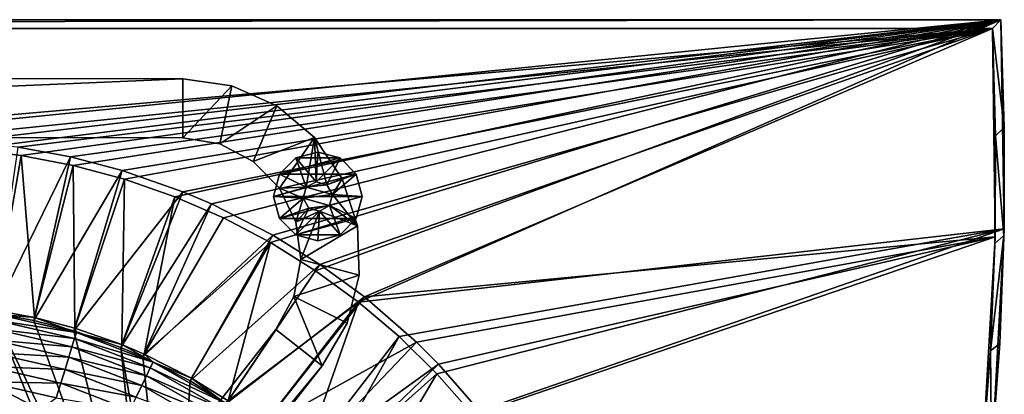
# Model space of a CAD drawing. Header units: metres. Extents: x 0 to 1651, y -1070 to 0.
# Tile 32 of 32: x 1318 to 1651, y -127 to 0. Entities that reach past the tile are written whole.
import ezdxf

# ---------------------------------------------------------------- set-up
doc = ezdxf.new("R2010")
doc.units = ezdxf.units.M

msp = doc.modelspace()

# ---------------------------------------------------------------- linework, layer by layer
at = {"layer": 'None'}
for points in [[(0, 0), (1208.617432, -44.136024), (1650, 0)], [(0, 0), (1650, 0), (0, 0, -45)], [(1650, 0), (1650, 0, -45), (0, 0, -45)], [(3, -3, -45), (0, 0, -45), (1650, 0, -45)], [(1647.142822, -3, -45), (3, -3, -45), (1650, 0, -45)], [(1208.617432, -44.136024), (1282.768555, -42.997688), (1650, 0)], [(1650, 0), (1282.768555, -42.997688), (1300.719116, -43.765892)], [(1300.719116, -43.765892), (1318.565063, -45.847534), (1650, 0)], [(1318.565063, -45.847534), (1336.210449, -49.231426), (1650, 0)], [(1650, 0), (1336.210449, -49.231426), (1353.560425, -53.899364)], [(1353.560425, -53.899364), (1370.521729, -59.826244), (1650, 0)], [(1370.521729, -59.826244), (1387.00293, -66.980194), (1650, 0)], [(1650, 0), (1387.00293, -66.980194), (1402.915649, -75.322739)], [(1650, 0), (1402.915649, -75.322739), (1418.174072, -84.809013)], [(1432.696411, -95.388), (1650, 0), (1418.174072, -84.809013)], [(1651.093994, -70.699738), (1650, 0), (1432.696411, -95.388)], [(1651.177002, -36.44529, -45), (1647.142822, -3, -45), (1650, 0, -45)], [(1650, 0, -45), (1650, 0), (1651.177002, -36.44529, -45)], [(1650, 0), (1651.093994, -70.699738), (1651.177002, -36.44529, -45)], [(1647.142822, -3, -3), (1208.450439, -41.532547, -3), (3, -3, -3)], [(3, -3, -45), (1647.142822, -3, -45), (3, -3, -3)], [(1647.142822, -3, -45), (1647.142822, -3, -3), (3, -3, -3)], [(1282.784546, -40.389877, -3), (1208.450439, -41.532547, -3), (1647.142822, -3, -3)], [(1317.602539, -43.064575, -3), (1282.784546, -40.389877, -3), (1647.142822, -3, -3)], [(1335.225464, -46.334152, -3), (1317.602539, -43.064575, -3), (1647.142822, -3, -3)], [(1352.80127, -50.940975, -3), (1335.225464, -46.334152, -3), (1647.142822, -3, -3)], [(1647.142822, -3, -3), (1373.32959, -58.132938, -3), (1352.80127, -50.940975, -3)], [(1382.982422, -62.238029, -3), (1373.32959, -58.132938, -3), (1647.142822, -3, -3)], [(1403.750122, -72.796379, -3), (1382.982422, -62.238029, -3), (1647.142822, -3, -3)], [(1647.142822, -3, -3), (1419.631348, -82.646255, -3), (1403.750122, -72.796379, -3)], [(1434.724487, -93.665833, -3), (1419.631348, -82.646255, -3), (1647.142822, -3, -3)], [(1648.038574, -73.363976, -3), (1434.724487, -93.665833, -3), (1647.142822, -3, -3)], [(1647.142822, -3, -45), (1648.213501, -39.273895, -45), (1647.142822, -3, -3)], [(1648.213501, -39.273895, -45), (1648.038574, -73.363976, -3), (1647.142822, -3, -3)], [(1648.213501, -39.273895, -45), (1647.142822, -3, -45), (1651.177002, -36.44529, -45)], [(1651.049072, -72.909355, -45), (1648.213501, -39.273895, -45), (1651.177002, -36.44529, -45)], [(1651.177002, -36.44529, -45), (1651.093994, -70.699738), (1651.049072, -72.909355, -45)], [(1648.213501, -39.273895, -45), (1647.988037, -75.562889, -45), (1648.038574, -73.363976, -3)], [(1647.988037, -75.562889, -45), (1648.213501, -39.273895, -45), (1651.049072, -72.909355, -45)], [(1309.293091, -99.089668, -406), (1317.602539, -43.064575, -3), (1335.225464, -46.334152, -3)], [(1300.719116, -43.765892), (1309.442993, -98.07914, -377.175201), (1318.565063, -45.847534)], [(1322.884888, -101.611359, -406), (1309.293091, -99.089668, -406), (1335.225464, -46.334152, -3)], [(1309.442993, -98.07914, -377.175201), (1323.107544, -100.614326, -377.175201), (1318.565063, -45.847534)], [(1318.565063, -45.847534), (1323.107544, -100.614326, -377.175201), (1336.210449, -49.231426)], [(1322.884888, -101.611359, -406), (1335.225464, -46.334152, -3), (1352.80127, -50.940975, -3)], [(1323.107544, -100.614326, -377.175201), (1336.735596, -104.186386, -377.175201), (1336.210449, -49.231426)], [(1336.210449, -49.231426), (1336.735596, -104.186386, -377.175201), (1353.560425, -53.899364)], [(1336.44043, -105.164413, -406), (1322.884888, -101.611359, -406), (1352.80127, -50.940975, -3)], [(1336.44043, -105.164413, -406), (1352.80127, -50.940975, -3), (1373.32959, -58.132938, -3)], [(1336.735596, -104.186386, -377.175201), (1352.649414, -109.761551, -377.175201), (1353.560425, -53.899364)], [(1353.560425, -53.899364), (1352.649414, -109.761551, -377.175201), (1370.521729, -59.826244)], [(1352.269653, -110.709885, -406), (1336.44043, -105.164413, -406), (1373.32959, -58.132938, -3)], [(1352.269653, -110.709885, -406), (1373.32959, -58.132938, -3), (1382.982422, -62.238029, -3)], [(1352.649414, -109.761551, -377.175201), (1360.142822, -112.948326, -377.175201), (1370.521729, -59.826244)], [(1370.521729, -59.826244), (1360.142822, -112.948326, -377.175201), (1387.00293, -66.980194)], [(1359.723267, -113.879784, -406), (1352.269653, -110.709885, -406), (1382.982422, -62.238029, -3)], [(1359.723267, -113.879784, -406), (1382.982422, -62.238029, -3), (1403.750122, -72.796379, -3)], [(1360.142822, -112.948326, -377.175201), (1402.915649, -75.322739), (1387.00293, -66.980194)], [(1375.735229, -122.020607, -406), (1359.723267, -113.879784, -406), (1403.750122, -72.796379, -3)], [(1375.735229, -122.020607, -406), (1403.750122, -72.796379, -3), (1419.631348, -82.646255, -3)], [(1446.404297, -107.002808), (1651.093994, -70.699738), (1432.696411, -95.388)], [(1651.093994, -70.699738), (1446.404297, -107.002808), (1459.224243, -119.590973)], [(1471.087036, -133.084793), (1651.093994, -70.699738), (1459.224243, -119.590973)], [(1647.281982, -141.305099), (1651.093994, -70.699738), (1471.087036, -133.084793)], [(1646.466431, -111.820663, -45), (1651.049072, -72.909355, -45), (1649.616577, -109.34549, -45)], [(1646.466431, -111.820663, -45), (1647.988037, -75.562889, -45), (1651.049072, -72.909355, -45)], [(1651.093994, -70.699738), (1647.281982, -141.305099), (1649.616577, -109.34549, -45)], [(1651.093994, -70.699738), (1649.616577, -109.34549, -45), (1651.049072, -72.909355, -45)], [(1360.142822, -112.948326, -377.175201), (1376.240479, -121.132744, -377.175201), (1402.915649, -75.322739)], [(1376.240479, -121.132744, -377.175201), (1388.554565, -128.770187, -377.175201), (1402.915649, -75.322739)], [(1402.915649, -75.322739), (1388.554565, -128.770187, -377.175201), (1418.174072, -84.809013)], [(1452.309326, -108.948105, -3), (1434.724487, -93.665833, -3), (1648.038574, -73.363976, -3)], [(1459.739014, -116.352684, -3), (1452.309326, -108.948105, -3), (1648.038574, -73.363976, -3)], [(1459.739014, -116.352684, -3), (1648.038574, -73.363976, -3), (1474.114014, -132.677383, -3)], [(1648.038574, -73.363976, -3), (1644.061035, -143.621155, -3), (1474.114014, -132.677383, -3)], [(1648.038574, -73.363976, -3), (1646.466431, -111.820663, -45), (1644.061035, -143.621155, -3)], [(1647.988037, -75.562889, -45), (1646.466431, -111.820663, -45), (1648.038574, -73.363976, -3)], [(1387.983765, -129.617416, -406), (1375.735229, -122.020607, -406), (1419.631348, -82.646255, -3)], [(1387.983765, -129.617416, -406), (1419.631348, -82.646255, -3), (1434.724487, -93.665833, -3)], [(1388.554565, -128.770187, -377.175201), (1432.696411, -95.388), (1418.174072, -84.809013)], [(1399.624512, -138.116364, -406), (1387.983765, -129.617416, -406), (1434.724487, -93.665833, -3)], [(1388.554565, -128.770187, -377.175201), (1400.257568, -137.314606, -377.175201), (1432.696411, -95.388)], [(1399.624512, -138.116364, -406), (1434.724487, -93.665833, -3), (1452.309326, -108.948105, -3)], [(1400.257568, -137.314606, -377.175201), (1413.888428, -149.160278, -377.175201), (1432.696411, -95.388)], [(1432.696411, -95.388), (1413.888428, -149.160278, -377.175201), (1446.404297, -107.002808)], [(1227.175903, -97.601654, -406), (1341.770264, -221.770325, -406), (1172.095947, -99.991081, -406)], [(1282.439331, -97.026779, -406), (1348.928345, -216.09111, -406), (1227.175903, -97.601654, -406)], [(1348.928345, -216.09111, -406), (1341.770264, -221.770325, -406), (1227.175903, -97.601654, -406)], [(1309.293091, -99.089668, -406), (1355.304932, -212.880112, -406), (1282.439331, -97.026779, -406)], [(1355.304932, -212.880112, -406), (1348.928345, -216.09111, -406), (1282.439331, -97.026779, -406)], [(1322.884888, -101.611359, -406), (1362.735352, -210.743744, -406), (1309.293091, -99.089668, -406)], [(1362.735352, -210.743744, -406), (1355.304932, -212.880112, -406), (1309.293091, -99.089668, -406)], [(1323.107544, -100.614326, -377.175201), (1309.442993, -98.07914, -377.175201), (1310.133911, -99.428307, -382.385681)], [(1310.133911, -99.428307, -382.385681), (1309.812256, -101.530243, -387.314758), (1337.274292, -105.622787, -382.385681)], [(1337.274292, -105.622787, -382.385681), (1323.107544, -100.614326, -377.175201), (1310.133911, -99.428307, -382.385681)], [(1172.095947, -99.991081, -406), (1336.091064, -228.928284, -406), (1117.12439, -104.191658, -406)], [(1341.770264, -221.770325, -406), (1336.091064, -228.928284, -406), (1172.095947, -99.991081, -406)], [(1309.812256, -101.530243, -387.314758), (1309.362915, -104.465813, -391.779236), (1336.650024, -107.655678, -387.314758)], [(1309.812256, -101.530243, -387.314758), (1336.650024, -107.655678, -387.314758), (1337.274292, -105.622787, -382.385681)], [(1322.884888, -101.611359, -406), (1336.44043, -105.164413, -406), (1362.735352, -210.743744, -406)], [(1337.274292, -105.622787, -382.385681), (1336.735596, -104.186386, -377.175201), (1323.107544, -100.614326, -377.175201)], [(1117.12439, -104.191658, -406), (1332.880127, -235.304947, -406), (1072.084839, -108.994781, -406)], [(1336.091064, -228.928284, -406), (1332.880127, -235.304947, -406), (1117.12439, -104.191658, -406)], [(1335.77832, -110.494804, -391.779236), (1309.362915, -104.465813, -391.779236), (1308.80127, -108.135582, -395.641296)], [(1309.362915, -104.465813, -391.779236), (1335.77832, -110.494804, -391.779236), (1336.650024, -107.655678, -387.314758)], [(1336.44043, -105.164413, -406), (1352.269653, -110.709885, -406), (1362.735352, -210.743744, -406)], [(1337.274292, -105.622787, -382.385681), (1336.650024, -107.655678, -387.314758), (1363.188843, -115.674393, -382.385681)], [(1352.649414, -109.761551, -377.175201), (1336.735596, -104.186386, -377.175201), (1337.274292, -105.622787, -382.385681)], [(1363.188843, -115.674393, -382.385681), (1352.649414, -109.761551, -377.175201), (1337.274292, -105.622787, -382.385681)], [(1072.084839, -108.994781, -406), (1330.743774, -242.735291, -406), (1013.476501, -117.099854, -406)], [(1332.880127, -235.304947, -406), (1330.743774, -242.735291, -406), (1072.084839, -108.994781, -406)], [(1308.80127, -108.135582, -395.641296), (1308.144653, -112.426483, -398.780426), (1334.688477, -114.044022, -395.641296)], [(1308.80127, -108.135582, -395.641296), (1334.688477, -114.044022, -395.641296), (1335.77832, -110.494804, -391.779236)], [(1336.650024, -107.655678, -387.314758), (1335.77832, -110.494804, -391.779236), (1362.275757, -117.595238, -387.314758)], [(1336.650024, -107.655678, -387.314758), (1362.275757, -117.595238, -387.314758), (1363.188843, -115.674393, -382.385681)], [(1363.188843, -115.674393, -382.385681), (1360.142822, -112.948326, -377.175201), (1352.649414, -109.761551, -377.175201)], [(1413.182739, -149.898911, -406), (1399.624512, -138.116364, -406), (1452.309326, -108.948105, -3)], [(1413.182739, -149.898911, -406), (1452.309326, -108.948105, -3), (1459.739014, -116.352684, -3)], [(1413.888428, -149.160278, -377.175201), (1419.656128, -154.908325, -377.175201), (1446.404297, -107.002808)], [(1446.404297, -107.002808), (1419.656128, -154.908325, -377.175201), (1459.224243, -119.590973)], [(1646.881104, -145.707031, -45), (1646.466431, -111.820663, -45), (1649.616577, -109.34549, -45)], [(1647.281982, -141.305099), (1646.881104, -145.707031, -45), (1649.616577, -109.34549, -45)], [(1333.414185, -118.193962, -398.780426), (1308.144653, -112.426483, -398.780426), (1307.41333, -117.204849, -401.100159)], [(1308.144653, -112.426483, -398.780426), (1333.414185, -118.193962, -398.780426), (1334.688477, -114.044022, -395.641296)], [(1334.688477, -114.044022, -395.641296), (1361.000488, -120.277885, -391.779236), (1335.77832, -110.494804, -391.779236)], [(1335.77832, -110.494804, -391.779236), (1361.000488, -120.277885, -391.779236), (1362.275757, -117.595238, -387.314758)], [(1362.735352, -210.743744, -406), (1352.269653, -110.709885, -406), (1370, -210.077194, -406)], [(1352.269653, -110.709885, -406), (1359.723267, -113.879784, -406), (1370, -210.077194, -406)], [(1376.240479, -121.132744, -377.175201), (1360.142822, -112.948326, -377.175201), (1363.188843, -115.674393, -382.385681)], [(1646.466431, -111.820663, -45), (1643.650879, -148.000977, -45), (1644.061035, -143.621155, -3)], [(1643.650879, -148.000977, -45), (1646.466431, -111.820663, -45), (1646.881104, -145.707031, -45)], [(1334.688477, -114.044022, -395.641296), (1333.414185, -118.193962, -398.780426), (1359.406372, -123.631485, -395.641296)], [(1334.688477, -114.044022, -395.641296), (1359.406372, -123.631485, -395.641296), (1361.000488, -120.277885, -391.779236)], [(1370, -210.077194, -406), (1359.723267, -113.879784, -406), (1375.735229, -122.020607, -406)], [(1363.188843, -115.674393, -382.385681), (1362.275757, -117.595238, -387.314758), (1387.374634, -129.442139, -382.385681)], [(1387.374634, -129.442139, -382.385681), (1376.240479, -121.132744, -377.175201), (1363.188843, -115.674393, -382.385681)], [(1418.9198, -155.616531, -406), (1413.182739, -149.898911, -406), (1459.739014, -116.352684, -3)], [(1418.9198, -155.616531, -406), (1459.739014, -116.352684, -3), (1474.114014, -132.677383, -3)], [(1013.476501, -117.099854, -406), (1330.077148, -250, -406), (955.190979, -127.269501, -406)], [(1330.743774, -242.735291, -406), (1330.077148, -250, -406), (1013.476501, -117.099854, -406)], [(1331.995117, -122.815361, -401.100159), (1307.41333, -117.204849, -401.100159), (1306.630249, -122.321953, -402.52005)], [(1333.414185, -118.193962, -398.780426), (1307.41333, -117.204849, -401.100159), (1331.995117, -122.815361, -401.100159)], [(1357.542358, -127.552696, -398.780426), (1333.414185, -118.193962, -398.780426), (1331.995117, -122.815361, -401.100159)], [(1359.406372, -123.631485, -395.641296), (1333.414185, -118.193962, -398.780426), (1357.542358, -127.552696, -398.780426)], [(1361.000488, -120.277885, -391.779236), (1386.192017, -131.209518, -387.314758), (1362.275757, -117.595238, -387.314758)], [(1362.275757, -117.595238, -387.314758), (1386.192017, -131.209518, -387.314758), (1387.374634, -129.442139, -382.385681)], [(1419.656128, -154.908325, -377.175201), (1430.799683, -167.563599, -377.175201), (1459.224243, -119.590973)], [(1459.224243, -119.590973), (1430.799683, -167.563599, -377.175201), (1471.087036, -133.084793)], [(1305.349854, -127.50531, -403), (1325.046021, -131.723923, -403), (1306.630249, -122.321953, -402.52005)], [(1325.046021, -131.723923, -403), (1330.475464, -127.764366, -402.52005), (1306.630249, -122.321953, -402.52005)], [(1306.630249, -122.321953, -402.52005), (1330.475464, -127.764366, -402.52005), (1331.995117, -122.815361, -401.100159)], [(1330.475464, -127.764366, -402.52005), (1355.466675, -131.919373, -401.100159), (1331.995117, -122.815361, -401.100159)], [(1331.995117, -122.815361, -401.100159), (1355.466675, -131.919373, -401.100159), (1357.542358, -127.552696, -398.780426)], [(1359.406372, -123.631485, -395.641296), (1384.540283, -133.677826, -391.779236), (1361.000488, -120.277885, -391.779236)], [(1361.000488, -120.277885, -391.779236), (1384.540283, -133.677826, -391.779236), (1386.192017, -131.209518, -387.314758)], [(1375.735229, -122.020607, -406), (1387.983765, -129.617416, -406), (1370, -210.077194, -406)], [(1387.374634, -129.442139, -382.385681), (1388.554565, -128.770187, -377.175201), (1376.240479, -121.132744, -377.175201)], [(1206.900146, -126.978722, -403), (1342.995117, -222.995056, -403), (1282.264526, -125.712708, -403)], [(1355.942505, -214.49057, -403), (1305.349854, -127.50531, -403), (1282.264526, -125.712708, -403)], [(1342.995117, -222.995056, -403), (1349.841309, -217.562958, -403), (1282.264526, -125.712708, -403)], [(1282.264526, -125.712708, -403), (1349.841309, -217.562958, -403), (1355.942505, -214.49057, -403)], [(1382.475342, -136.763489, -395.641296), (1359.406372, -123.631485, -395.641296), (1357.542358, -127.552696, -398.780426)], [(1384.540283, -133.677826, -391.779236), (1359.406372, -123.631485, -395.641296), (1382.475342, -136.763489, -395.641296)]]:
    msp.add_3dface(points, dxfattribs=at)
at = {"layer": 'None01'}
for points in [[(1373.256226, -19.955652, -410), (906.313965, -19.783819, -410), (906.306641, -39.783817, -410)], [(906.313965, -19.783819, -430), (1373.256226, -19.955652, -430), (906.306641, -39.783817, -430)], [(906.306641, -39.783817, -410), (1373.248901, -39.95565, -410), (1373.256226, -19.955652, -410)], [(906.306641, -39.783817, -430), (1373.256226, -19.955652, -430), (1373.248901, -39.95565, -430)], [(1373.256226, -19.955652, -430), (906.313965, -19.783819, -430), (1373.256226, -19.955652, -410)], [(906.313965, -19.783819, -430), (906.313965, -19.783819, -410), (1373.256226, -19.955652, -410)], [(1373.256226, -19.955652, -410), (1373.248901, -39.95565, -410), (1389.803467, -22.288887, -410)], [(1373.256226, -19.955652, -430), (1389.803467, -22.288887, -430), (1373.248901, -39.95565, -430)], [(1389.803467, -22.288887, -430), (1373.256226, -19.955652, -430), (1389.803467, -22.288887, -410)], [(1373.256226, -19.955652, -430), (1373.256226, -19.955652, -410), (1389.803467, -22.288887, -410)], [(1373.248901, -39.95565, -410), (1385.805786, -41.982594, -410), (1389.803467, -22.288887, -410)], [(1373.248901, -39.95565, -430), (1389.803467, -22.288887, -430), (1385.805786, -41.982594, -430)], [(1389.803467, -22.288887, -410), (1385.805786, -41.982594, -410), (1405.065552, -29.095423, -410)], [(1389.803467, -22.288887, -430), (1405.065552, -29.095423, -430), (1385.805786, -41.982594, -430)], [(1405.065552, -29.095423, -430), (1389.803467, -22.288887, -430), (1405.065552, -29.095423, -410)], [(1389.803467, -22.288887, -430), (1389.803467, -22.288887, -410), (1405.065552, -29.095423, -410)], [(1385.805786, -41.982594, -410), (1397.091553, -47.849216, -410), (1405.065552, -29.095423, -410)], [(1385.805786, -41.982594, -430), (1405.065552, -29.095423, -430), (1397.091553, -47.849216, -430)], [(1405.065552, -29.095423, -410), (1397.091553, -47.849216, -410), (1417.858276, -39.847263, -410)], [(1405.065552, -29.095423, -430), (1417.858276, -39.847263, -430), (1397.091553, -47.849216, -430)], [(1417.858276, -39.847263, -430), (1405.065552, -29.095423, -430), (1417.858276, -39.847263, -410)], [(1405.065552, -29.095423, -430), (1405.065552, -29.095423, -410), (1417.858276, -39.847263, -410)], [(906.306641, -39.783817, -410), (906.306641, -39.783817, -430), (1373.248901, -39.95565, -410)], [(906.306641, -39.783817, -430), (1373.248901, -39.95565, -430), (1373.248901, -39.95565, -410)], [(1373.248901, -39.95565, -430), (1385.805786, -41.982594, -430), (1373.248901, -39.95565, -410)], [(1385.805786, -41.982594, -430), (1385.805786, -41.982594, -410), (1373.248901, -39.95565, -410)], [(1397.091553, -47.849216, -410), (1405.964966, -56.962318, -410), (1417.858276, -39.847263, -410)], [(1397.091553, -47.849216, -430), (1417.858276, -39.847263, -430), (1405.964966, -56.962318, -430)], [(1417.858276, -39.847263, -410), (1405.964966, -56.962318, -410), (1415.022583, -56.608547, -410)], [(1417.858276, -39.847263, -430), (1415.022583, -56.608547, -430), (1405.964966, -56.962318, -430)], [(1417.858276, -39.847263, -410), (1415.022583, -56.608547, -410), (1418.356567, -54.729942, -410)], [(1417.858276, -39.847263, -430), (1418.356567, -54.729942, -430), (1415.022583, -56.608547, -430)], [(1427.189575, -53.710377, -410), (1417.858276, -39.847263, -410), (1422.042358, -55.759052, -410)], [(1422.042358, -55.759052, -410), (1417.858276, -39.847263, -410), (1418.356567, -54.729942, -410)], [(1427.189575, -53.710377, -430), (1417.858276, -39.847263, -430), (1427.189575, -53.710377, -410)], [(1417.858276, -39.847263, -430), (1417.858276, -39.847263, -410), (1427.189575, -53.710377, -410)], [(1427.189575, -53.710377, -430), (1422.042358, -55.759052, -430), (1417.858276, -39.847263, -430)], [(1422.042358, -55.759052, -430), (1418.356567, -54.729942, -430), (1417.858276, -39.847263, -430)], [(1385.805786, -41.982594, -430), (1397.091553, -47.849216, -430), (1385.805786, -41.982594, -410)], [(1397.091553, -47.849216, -430), (1397.091553, -47.849216, -410), (1385.805786, -41.982594, -410)], [(1418.957153, -44.693729, -550), (1411.457153, -46.703346, -550), (1418.957153, -44.693729, -510)], [(1411.457153, -46.703346, -550), (1411.457153, -46.703346, -510), (1418.957153, -44.693729, -510)], [(1426.457153, -46.703346, -550), (1411.457153, -46.703346, -550), (1418.957153, -44.693729, -550)], [(1418.957153, -44.693729, -510), (1411.457153, -46.703346, -510), (1418.356567, -54.729942, -510)], [(1418.957153, -44.693729, -510), (1418.356567, -54.729942, -510), (1426.457153, -46.703346, -510)], [(1426.457153, -46.703346, -550), (1418.957153, -44.693729, -550), (1426.457153, -46.703346, -510)], [(1418.957153, -44.693729, -550), (1418.957153, -44.693729, -510), (1426.457153, -46.703346, -510)], [(1397.091553, -47.849216, -430), (1405.964966, -56.962318, -430), (1397.091553, -47.849216, -410)], [(1405.964966, -56.962318, -430), (1405.964966, -56.962318, -410), (1397.091553, -47.849216, -410)], [(1411.457153, -46.703346, -550), (1405.966797, -52.193729, -550), (1411.457153, -46.703346, -510)], [(1405.966797, -52.193729, -550), (1405.966797, -52.193729, -510), (1411.457153, -46.703346, -510)], [(1431.947632, -52.193729, -550), (1405.966797, -52.193729, -550), (1426.457153, -46.703346, -550)], [(1405.966797, -52.193729, -550), (1411.457153, -46.703346, -550), (1426.457153, -46.703346, -550)], [(1411.457153, -46.703346, -510), (1405.966797, -52.193729, -510), (1415.022583, -56.608547, -510)], [(1411.457153, -46.703346, -510), (1415.022583, -56.608547, -510), (1418.356567, -54.729942, -510)], [(1418.356567, -54.729942, -510), (1422.042358, -55.759052, -510), (1426.457153, -46.703346, -510)], [(1426.457153, -46.703346, -510), (1422.042358, -55.759052, -510), (1431.947632, -52.193729, -510)], [(1431.947632, -52.193729, -550), (1426.457153, -46.703346, -550), (1431.947632, -52.193729, -510)], [(1426.457153, -46.703346, -550), (1426.457153, -46.703346, -510), (1431.947632, -52.193729, -510)], [(1405.966797, -52.193729, -550), (1403.957153, -59.693729, -550), (1405.966797, -52.193729, -510)], [(1403.957153, -59.693729, -550), (1403.957153, -59.693729, -510), (1405.966797, -52.193729, -510)], [(1433.957153, -59.693729, -550), (1403.957153, -59.693729, -550), (1431.947632, -52.193729, -550)], [(1403.957153, -59.693729, -550), (1405.966797, -52.193729, -550), (1431.947632, -52.193729, -550)], [(1405.966797, -52.193729, -510), (1403.957153, -59.693729, -510), (1415.022583, -56.608547, -510)], [(1422.042358, -55.759052, -510), (1423.921021, -59.093044, -510), (1431.947632, -52.193729, -510)], [(1431.947632, -52.193729, -510), (1423.921021, -59.093044, -510), (1433.957153, -59.693729, -510)], [(1433.957153, -59.693729, -550), (1431.947632, -52.193729, -550), (1433.957153, -59.693729, -510)], [(1431.947632, -52.193729, -550), (1431.947632, -52.193729, -510), (1433.957153, -59.693729, -510)], [(1415.022583, -56.608547, -510), (1403.957153, -59.693729, -510), (1413.993408, -60.294415, -510)], [(1405.964966, -56.962318, -410), (1413.993408, -60.294415, -410), (1415.022583, -56.608547, -410)], [(1405.964966, -56.962318, -430), (1415.022583, -56.608547, -430), (1413.993408, -60.294415, -430)], [(1413.993408, -60.294415, -5), (1415.022583, -56.608547, -5), (1413.993408, -60.294415, -410)], [(1415.022583, -56.608547, -5), (1415.022583, -56.608547, -410), (1413.993408, -60.294415, -410)], [(1423.921021, -59.093044, -5), (1415.022583, -56.608547, -5), (1413.993408, -60.294415, -5)], [(1413.993408, -60.294415, -430), (1415.022583, -56.608547, -430), (1413.993408, -60.294415, -510)], [(1415.022583, -56.608547, -430), (1415.022583, -56.608547, -510), (1413.993408, -60.294415, -510)], [(1415.022583, -56.608547, -5), (1418.356567, -54.729942, -5), (1415.022583, -56.608547, -410)], [(1418.356567, -54.729942, -5), (1418.356567, -54.729942, -410), (1415.022583, -56.608547, -410)], [(1422.042358, -55.759052, -5), (1418.356567, -54.729942, -5), (1415.022583, -56.608547, -5)], [(1415.022583, -56.608547, -430), (1418.356567, -54.729942, -430), (1415.022583, -56.608547, -510)], [(1418.356567, -54.729942, -430), (1418.356567, -54.729942, -510), (1415.022583, -56.608547, -510)], [(1423.921021, -59.093044, -5), (1422.042358, -55.759052, -5), (1415.022583, -56.608547, -5)], [(1418.356567, -54.729942, -5), (1422.042358, -55.759052, -5), (1418.356567, -54.729942, -410)], [(1422.042358, -55.759052, -5), (1422.042358, -55.759052, -410), (1418.356567, -54.729942, -410)], [(1418.356567, -54.729942, -430), (1422.042358, -55.759052, -430), (1418.356567, -54.729942, -510)], [(1422.042358, -55.759052, -430), (1422.042358, -55.759052, -510), (1418.356567, -54.729942, -510)], [(1423.921021, -59.093044, -410), (1427.189575, -53.710377, -410), (1422.042358, -55.759052, -410)], [(1423.921021, -59.093044, -430), (1422.042358, -55.759052, -430), (1427.189575, -53.710377, -430)], [(1423.921021, -59.093044, -410), (1422.042358, -55.759052, -410), (1423.921021, -59.093044, -5)], [(1422.042358, -55.759052, -410), (1422.042358, -55.759052, -5), (1423.921021, -59.093044, -5)], [(1423.921021, -59.093044, -510), (1422.042358, -55.759052, -510), (1423.921021, -59.093044, -430)], [(1422.042358, -55.759052, -510), (1422.042358, -55.759052, -430), (1423.921021, -59.093044, -430)], [(1432.335327, -69.609375, -410), (1427.189575, -53.710377, -410), (1423.921021, -59.093044, -410)], [(1432.335327, -69.609375, -430), (1423.921021, -59.093044, -430), (1427.189575, -53.710377, -430)], [(1432.335327, -69.609375, -430), (1427.189575, -53.710377, -430), (1432.335327, -69.609375, -410)], [(1427.189575, -53.710377, -430), (1427.189575, -53.710377, -410), (1432.335327, -69.609375, -410)], [(1405.966797, -67.193726, -510), (1403.957153, -59.693729, -510), (1405.966797, -67.193726, -550)], [(1403.957153, -59.693729, -510), (1403.957153, -59.693729, -550), (1405.966797, -67.193726, -550)], [(1405.966797, -67.193726, -550), (1403.957153, -59.693729, -550), (1433.957153, -59.693729, -550)], [(1403.957153, -59.693729, -510), (1405.966797, -67.193726, -510), (1413.993408, -60.294415, -510)], [(1405.964966, -56.962318, -410), (1411.528687, -68.400414, -410), (1413.993408, -60.294415, -410)], [(1405.964966, -56.962318, -430), (1411.528687, -68.400414, -430), (1405.964966, -56.962318, -410)], [(1411.528687, -68.400414, -430), (1411.528687, -68.400414, -410), (1405.964966, -56.962318, -410)], [(1411.528687, -68.400414, -430), (1405.964966, -56.962318, -430), (1413.993408, -60.294415, -430)], [(1431.947632, -67.193726, -550), (1405.966797, -67.193726, -550), (1433.957153, -59.693729, -550)], [(1422.891846, -62.778908, -5), (1423.921021, -59.093044, -5), (1413.993408, -60.294415, -5)], [(1422.891846, -62.778908, -410), (1432.335327, -69.609375, -410), (1423.921021, -59.093044, -410)], [(1422.891846, -62.778908, -410), (1423.921021, -59.093044, -410), (1422.891846, -62.778908, -5)], [(1423.921021, -59.093044, -410), (1423.921021, -59.093044, -5), (1422.891846, -62.778908, -5)], [(1422.891846, -62.778908, -510), (1423.921021, -59.093044, -510), (1422.891846, -62.778908, -430)], [(1423.921021, -59.093044, -510), (1423.921021, -59.093044, -430), (1422.891846, -62.778908, -430)], [(1423.921021, -59.093044, -510), (1422.891846, -62.778908, -510), (1433.957153, -59.693729, -510)], [(1422.891846, -62.778908, -430), (1423.921021, -59.093044, -430), (1432.335327, -69.609375, -430)], [(1433.957153, -59.693729, -510), (1422.891846, -62.778908, -510), (1431.947632, -67.193726, -510)], [(1433.957153, -59.693729, -510), (1431.947632, -67.193726, -510), (1433.957153, -59.693729, -550)], [(1431.947632, -67.193726, -510), (1431.947632, -67.193726, -550), (1433.957153, -59.693729, -550)], [(1413.993408, -60.294415, -510), (1405.966797, -67.193726, -510), (1415.87207, -63.628403, -510)], [(1411.528687, -68.400414, -410), (1415.87207, -63.628403, -410), (1413.993408, -60.294415, -410)], [(1415.87207, -63.628403, -430), (1411.528687, -68.400414, -430), (1413.993408, -60.294415, -430)], [(1415.87207, -63.628403, -5), (1413.993408, -60.294415, -5), (1415.87207, -63.628403, -410)], [(1413.993408, -60.294415, -5), (1413.993408, -60.294415, -410), (1415.87207, -63.628403, -410)], [(1422.891846, -62.778908, -5), (1413.993408, -60.294415, -5), (1415.87207, -63.628403, -5)], [(1415.87207, -63.628403, -430), (1413.993408, -60.294415, -430), (1415.87207, -63.628403, -510)], [(1413.993408, -60.294415, -430), (1413.993408, -60.294415, -510), (1415.87207, -63.628403, -510)], [(1419.557861, -64.657516, -5), (1422.891846, -62.778908, -5), (1415.87207, -63.628403, -5)], [(1432.335327, -69.609375, -410), (1422.891846, -62.778908, -410), (1419.557861, -64.657516, -410)], [(1419.557861, -64.657516, -410), (1422.891846, -62.778908, -410), (1419.557861, -64.657516, -5)], [(1422.891846, -62.778908, -410), (1422.891846, -62.778908, -5), (1419.557861, -64.657516, -5)], [(1419.557861, -64.657516, -510), (1422.891846, -62.778908, -510), (1419.557861, -64.657516, -430)], [(1422.891846, -62.778908, -510), (1422.891846, -62.778908, -430), (1419.557861, -64.657516, -430)], [(1422.891846, -62.778908, -510), (1419.557861, -64.657516, -510), (1426.457153, -72.684113, -510)], [(1419.557861, -64.657516, -430), (1422.891846, -62.778908, -430), (1432.335327, -69.609375, -430)], [(1422.891846, -62.778908, -510), (1426.457153, -72.684113, -510), (1431.947632, -67.193726, -510)], [(1405.966797, -67.193726, -510), (1411.457153, -72.684113, -510), (1415.87207, -63.628403, -510)], [(1415.87207, -63.628403, -510), (1411.457153, -72.684113, -510), (1419.557861, -64.657516, -510)], [(1411.457153, -72.684113, -510), (1418.957153, -74.693726, -510), (1419.557861, -64.657516, -510)], [(1415.87207, -63.628403, -410), (1411.528687, -68.400414, -410), (1419.557861, -64.657516, -410)], [(1411.528687, -68.400414, -430), (1415.87207, -63.628403, -430), (1419.557861, -64.657516, -430)], [(1411.528687, -68.400414, -410), (1413.220337, -81.006927, -410), (1419.557861, -64.657516, -410)], [(1413.220337, -81.006927, -430), (1411.528687, -68.400414, -430), (1419.557861, -64.657516, -430)], [(1413.220337, -81.006927, -410), (1432.335327, -69.609375, -410), (1419.557861, -64.657516, -410)], [(1419.557861, -64.657516, -430), (1432.335327, -69.609375, -430), (1413.220337, -81.006927, -430)], [(1415.87207, -63.628403, -410), (1419.557861, -64.657516, -410), (1415.87207, -63.628403, -5)], [(1419.557861, -64.657516, -410), (1419.557861, -64.657516, -5), (1415.87207, -63.628403, -5)], [(1415.87207, -63.628403, -510), (1419.557861, -64.657516, -510), (1415.87207, -63.628403, -430)], [(1419.557861, -64.657516, -510), (1419.557861, -64.657516, -430), (1415.87207, -63.628403, -430)], [(1419.557861, -64.657516, -510), (1418.957153, -74.693726, -510), (1426.457153, -72.684113, -510)], [(1411.457153, -72.684113, -510), (1405.966797, -67.193726, -510), (1411.457153, -72.684113, -550)], [(1405.966797, -67.193726, -510), (1405.966797, -67.193726, -550), (1411.457153, -72.684113, -550)], [(1411.457153, -72.684113, -550), (1405.966797, -67.193726, -550), (1431.947632, -67.193726, -550)], [(1426.457153, -72.684113, -550), (1411.457153, -72.684113, -550), (1431.947632, -67.193726, -550)], [(1411.528687, -68.400414, -430), (1413.220337, -81.006927, -430), (1411.528687, -68.400414, -410)], [(1413.220337, -81.006927, -430), (1413.220337, -81.006927, -410), (1411.528687, -68.400414, -410)], [(1432.896606, -86.310951, -410), (1432.335327, -69.609375, -410), (1413.220337, -81.006927, -410)], [(1432.335327, -69.609375, -430), (1432.896606, -86.310951, -430), (1413.220337, -81.006927, -430)], [(1431.947632, -67.193726, -510), (1426.457153, -72.684113, -510), (1431.947632, -67.193726, -550)], [(1426.457153, -72.684113, -510), (1426.457153, -72.684113, -550), (1431.947632, -67.193726, -550)], [(1432.896606, -86.310951, -430), (1432.335327, -69.609375, -430), (1432.896606, -86.310951, -410)], [(1432.335327, -69.609375, -430), (1432.335327, -69.609375, -410), (1432.896606, -86.310951, -410)], [(1418.957153, -74.693726, -510), (1411.457153, -72.684113, -510), (1418.957153, -74.693726, -550)], [(1411.457153, -72.684113, -510), (1411.457153, -72.684113, -550), (1418.957153, -74.693726, -550)], [(1426.457153, -72.684113, -550), (1418.957153, -74.693726, -550), (1411.457153, -72.684113, -550)], [(1426.457153, -72.684113, -510), (1418.957153, -74.693726, -510), (1426.457153, -72.684113, -550)], [(1418.957153, -74.693726, -510), (1418.957153, -74.693726, -550), (1426.457153, -72.684113, -550)], [(1410.868652, -93.507141, -410), (1432.896606, -86.310951, -410), (1413.220337, -81.006927, -410)], [(1413.220337, -81.006927, -430), (1410.868652, -93.507141, -430), (1413.220337, -81.006927, -410)], [(1410.868652, -93.507141, -430), (1410.868652, -93.507141, -410), (1413.220337, -81.006927, -410)], [(1413.220337, -81.006927, -430), (1432.896606, -86.310951, -430), (1410.868652, -93.507141, -430)], [(1428.829712, -102.519531, -410), (1432.896606, -86.310951, -410), (1410.868652, -93.507141, -410)], [(1432.896606, -86.310951, -430), (1428.829712, -102.519531, -430), (1410.868652, -93.507141, -430)], [(1428.829712, -102.519531, -430), (1432.896606, -86.310951, -430), (1428.829712, -102.519531, -410)], [(1432.896606, -86.310951, -430), (1432.896606, -86.310951, -410), (1428.829712, -102.519531, -410)], [(1420.450195, -116.977798, -410), (1410.868652, -93.507141, -410), (1404.711548, -104.637085, -410)], [(1410.868652, -93.507141, -430), (1404.711548, -104.637085, -430), (1410.868652, -93.507141, -410)], [(1404.711548, -104.637085, -430), (1404.711548, -104.637085, -410), (1410.868652, -93.507141, -410)], [(1420.450195, -116.977798, -430), (1404.711548, -104.637085, -430), (1410.868652, -93.507141, -430)], [(1420.450195, -116.977798, -410), (1428.829712, -102.519531, -410), (1410.868652, -93.507141, -410)], [(1410.868652, -93.507141, -430), (1428.829712, -102.519531, -430), (1420.450195, -116.977798, -430)], [(1420.450195, -116.977798, -430), (1428.829712, -102.519531, -430), (1420.450195, -116.977798, -410)], [(1428.829712, -102.519531, -430), (1428.829712, -102.519531, -410), (1420.450195, -116.977798, -410)], [(937.769287, -700.150574, -410), (1420.450195, -116.977798, -410), (1404.711548, -104.637085, -410)], [(1404.711548, -104.637085, -410), (1404.711548, -104.637085, -430), (937.769287, -700.150574, -410)], [(1404.711548, -104.637085, -430), (937.769287, -700.150574, -430), (937.769287, -700.150574, -410)], [(937.769287, -700.150574, -430), (1404.711548, -104.637085, -430), (1420.450195, -116.977798, -430)], [(953.507996, -712.491272, -410), (1420.450195, -116.977798, -410), (937.769287, -700.150574, -410)], [(953.507996, -712.491272, -430), (937.769287, -700.150574, -430), (1420.450195, -116.977798, -430)], [(953.507996, -712.491272, -410), (953.507996, -712.491272, -430), (1420.450195, -116.977798, -410)], [(953.507996, -712.491272, -430), (1420.450195, -116.977798, -430), (1420.450195, -116.977798, -410)]]:
    msp.add_3dface(points, dxfattribs=at)

doc.saveas('drawing.dxf')
